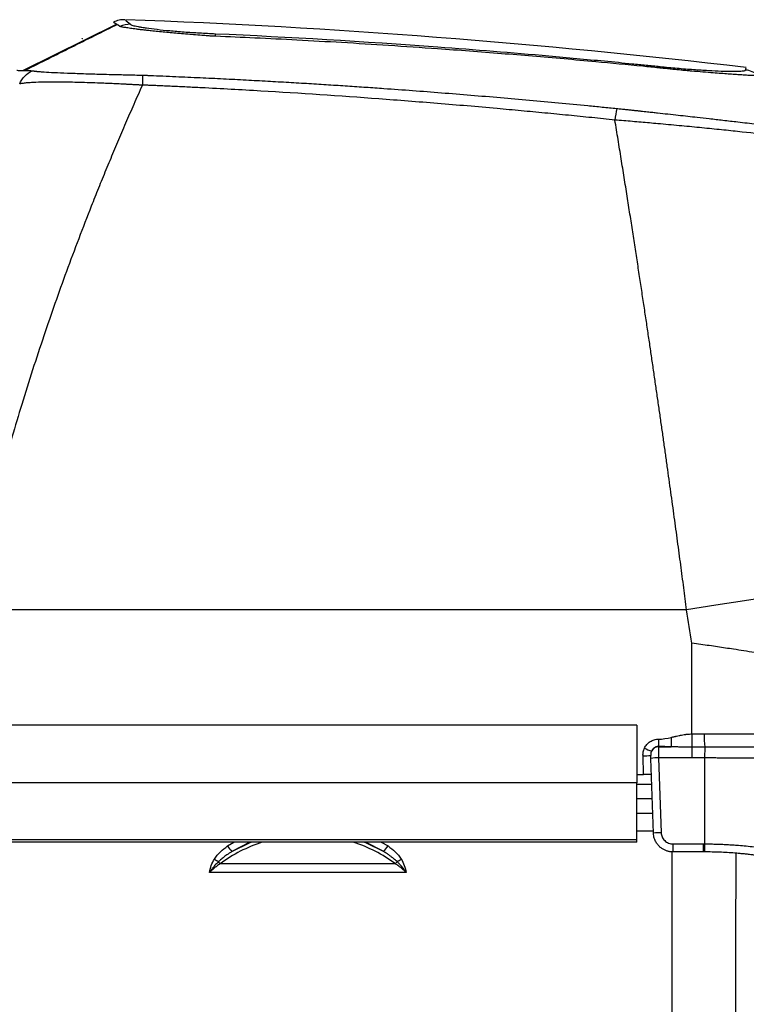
# Model space of a CAD drawing. Header units: millimetres. Extents: x 5 to 597, y 5 to 415.
# Tile 65 of 131: x 302 to 317, y 195 to 215. Entities that reach past the tile are written whole.
import ezdxf

# ---------------------------------------------------------------- set-up
doc = ezdxf.new("R2010")
doc.units = ezdxf.units.MM

msp = doc.modelspace()

# ---------------------------------------------------------------- linework, layer by layer
at = {"color": 7, "linetype": 'Continuous', "lineweight": 25}
for p, q in [((301.6139, 214.1276), (303.546, 215.0824)), ((302.8372, 214.7871), (302.8372, 214.7925)), ((302.8372, 214.7854), (302.8372, 214.7871)), ((302.8372, 214.7871), (302.8406, 214.787)), ((302.8372, 214.7854), (302.8406, 214.787)), ((315.3273, 202.9829), (300.4958, 202.9829)), ((315.4371, 200.42), (315.4371, 202.2936)), ((314.2991, 200.6017), (300.6991, 200.6017)), ((314.2991, 200.6017), (314.2991, 199.4113)), ((314.7445, 200.3124), (314.7445, 200.1604)), ((314.4388, 199.5829), (314.4254, 199.9669)), ((314.7445, 200.1604), (314.7448, 200.154)), ((314.7448, 200.154), (315.0085, 200.154)), ((315.4371, 200.1456), (315.4371, 199.926)), ((315.701, 200.1453), (315.699, 199.9249)), ((314.6415, 198.3689), (314.5875, 199.9149)), ((314.7474, 199.926), (314.8014, 198.3801)), ((315.4371, 199.926), (314.7474, 199.926)), ((315.699, 199.9249), (315.699, 198.1484)), ((314.2991, 199.5829), (314.4388, 199.5829)), ((314.2991, 199.4113), (300.6991, 199.4113)), ((314.2991, 198.2347), (314.2991, 199.4113)), ((314.2991, 199.3829), (314.6061, 199.3829)), ((314.6166, 199.0829), (314.2991, 199.0829)), ((314.2991, 198.7829), (314.6271, 198.7829)), ((314.2991, 198.4192), (314.6398, 198.4192)), ((314.2991, 198.2347), (300.6991, 198.2347)), ((314.2991, 198.2329), (300.6991, 198.2329)), ((314.2991, 198.1829), (300.6991, 198.1829)), ((314.2991, 198.2329), (314.2991, 198.2347)), ((314.2991, 198.1829), (314.2991, 198.2329)), ((315.0413, 198.1485), (315.0413, 197.9829)), ((315.0413, 198.1485), (315.6713, 198.1485)), ((315.6713, 198.1485), (315.6713, 197.9829)), ((315.6713, 197.9829), (315.0413, 197.9829)), ((309.3105, 197.7365), (305.6878, 197.7365)), ((309.533, 197.557), (305.4652, 197.557))]:
    msp.add_line(p, q, dxfattribs=at)
at = {"color": 8, "linetype": 'Continuous', "lineweight": 25}
for p, q in [((303.6148, 215.0378), (303.5774, 215.0621)), ((316.5465, 214.1363), (316.5589, 214.1826)), ((305.8414, 198.1064), (305.9691, 198.1829)), ((306.304, 198.1829), (305.9281, 197.9887)), ((309.0701, 197.9887), (308.6943, 198.1829)), ((309.0137, 198.1829), (309.1568, 198.1064)), ((315.0354, 189.8483), (315.0263, 197.9754))]:
    msp.add_line(p, q, dxfattribs=at)
at = {"color": 7, "linetype": 'Continuous', "lineweight": 25, "flags": 128}
for points in [[(320.062, 203.5878), (319.9998, 203.599), (319.8617, 203.5975), (319.6497, 203.5832), (319.3675, 203.5565), (319.0195, 203.5176), (318.6115, 203.4674), (318.15, 203.4066), (317.6426, 203.3361), (317.0976, 203.2571), (316.5237, 203.171), (315.9304, 203.0791), (315.3273, 202.9829)], [(305.9281, 197.9887), (306.2919, 198.1692), (306.3255, 198.1829)], [(308.6727, 198.1829), (308.7064, 198.1692), (309.0701, 197.9887)], [(315.699, 198.1484), (315.6989, 198.1165), (315.6988, 198.0855), (315.6987, 198.0569), (315.6986, 198.0317), (315.6986, 198.011), (315.6985, 197.9956), (315.6985, 197.9861), (315.6985, 197.9829)]]:
    msp.add_lwpolyline(points, dxfattribs=at)
at = {"color": 7, "linetype": 'Continuous', "lineweight": 25}
for centre, radius, start, end in [((303.8192, 214.582), 0.4995, 88.14642, 114.15718), ((297.882, 55.2829), 160, 83.296288, 87.903702), ((305.3319, 214.8368), 0.2619, 359.12957, 11.14922), ((314.6713, 214.1808), 0.1077, 358.36018, 15.25883), ((316.4879, 213.6393), 0.5005, 51.06326, 83.28099), ((316.4171, 212.8056), 2.5897, 168.04148, 173.40782), ((318.34, 200.3988), 2.6512, 179.52243, 185.48609), ((314.4252, 201.1205), 1.1536, 270.01132, 277.97896), ((315.1181, 201.4587), 1.4873, 243.57417, 249.63232), ((314.7444, 199.9936), 0.1604, 89.87634, 153.79595), ((314.7477, 198.7724), 1.1536, 90.01132, 97.97896), ((314.8016, 197.2265), 1.1536, 90.01132, 97.97896), ((307.4489, 195.3725), 2.9479, 107.56978, 126.68525), ((307.5493, 195.3725), 2.9479, 53.31475, 72.43022), ((309.8588, 200.974), 4.9359, 215.51972, 217.21655), ((305.1394, 200.974), 4.9359, 322.78345, 324.48028), ((308.5872, 202.708), 5.7315, 238.244, 239.23939), ((305.8363, 197.8731), 0.2018, 206.56953, 222.59141), ((309.1619, 197.8731), 0.2018, 317.40859, 333.43047), ((306.411, 202.708), 5.7315, 300.76061, 301.756)]:
    msp.add_arc(centre, radius, start, end, dxfattribs=at)
for points, knots in [([(303.5688, 215.0802), (303.2482, 214.9202), (302.6076, 214.6007), (301.9743, 214.2849), (301.6579, 214.1271)], [0, 0, 0, 0, 0.5005742, 1, 1, 1, 1]), ([(303.5774, 215.0621), (303.5281, 215.0942), (303.4665, 215.1342), (303.4905, 215.1186), (303.4953, 215.1154)], [0, 0, 0, 0, 0.8002801, 1, 1, 1, 1]), ([(305.5256, 214.8357), (305.5181, 214.8362), (305.5035, 214.8372), (305.4746, 214.8396), (305.4243, 214.8432), (305.3237, 214.8509), (305.1824, 214.8618), (305.0138, 214.8752), (304.7983, 214.8931), (304.5364, 214.9167), (304.318, 214.9387), (304.175, 214.9544), (304.0958, 214.9635), (304.0217, 214.9724), (303.953, 214.981), (303.8898, 214.9893), (303.8322, 214.9972), (303.7806, 215.0048), (303.735, 215.0119), (303.6957, 215.0185), (303.6631, 215.0246), (303.6367, 215.0302), (303.625, 215.0334), (303.6191, 215.035)], [0, 0, 0, 0, 0.0082098, 0.0157212, 0.0314014, 0.0626689, 0.1250308, 0.1858711, 0.2502925, 0.3709189, 0.4997624, 0.541316, 0.5827818, 0.624194, 0.665586, 0.7069921, 0.7484464, 0.789982, 0.831628, 0.8734148, 0.915377, 0.9575564, 1, 1, 1, 1]), ([(303.8354, 215.0813), (303.8374, 215.0796), (303.8393, 215.0778), (303.8446, 215.0742), (303.848, 215.0724), (303.86, 215.0668), (303.8707, 215.0629), (303.911, 215.0507), (303.9483, 215.0421), (304.0183, 215.0287), (304.0441, 215.0241), (304.1005, 215.0148), (304.1313, 215.0101), (304.2297, 214.9959), (304.303, 214.9865), (304.4651, 214.9678), (304.5547, 214.9584), (304.7422, 214.9409), (304.8407, 214.9326), (304.9957, 214.921), (305.0489, 214.9172), (305.1553, 214.9101), (305.2088, 214.9068), (305.3165, 214.9006), (305.3706, 214.8977), (305.4793, 214.8923), (305.5341, 214.8899), (305.5889, 214.8875)], [0, 0, 0, 0, 0.03125, 0.03125, 0.0625, 0.0625, 0.125, 0.125, 0.25, 0.25, 0.3125, 0.3125, 0.375, 0.375, 0.5, 0.5, 0.625, 0.625, 0.75, 0.75, 0.8125, 0.8125, 0.875, 0.875, 0.9375, 0.9375, 1, 1, 1, 1]), ([(305.5889, 214.8875), (307.123, 214.8188), (308.656, 214.728), (310.9527, 214.5584), (311.7178, 214.4964), (312.8648, 214.3949), (313.247, 214.3597), (313.8202, 214.3048), (314.1067, 214.2769), (314.4409, 214.2433), (314.5842, 214.2287), (314.6796, 214.219), (314.7274, 214.214), (314.7751, 214.2092)], [0, 0, 0, 0, 0.5, 0.5, 0.75, 0.75, 0.875, 0.875, 0.9375, 0.96875, 0.984375, 0.984375, 1, 1, 1, 1]), ([(314.7541, 214.1804), (314.6434, 214.1915), (314.2082, 214.2348), (313.3375, 214.3176), (312.3634, 214.4034), (311.2737, 214.4925), (310.2833, 214.5675), (309.1825, 214.6425), (308.2146, 214.7024), (307.2933, 214.7536), (306.4252, 214.797), (305.8646, 214.8212), (305.5938, 214.8328)], [0, 0, 0, 0, 0.0363342, 0.1428404, 0.2857013, 0.3557033, 0.4999732, 0.6101131, 0.7160742, 0.8167332, 0.9114682, 1, 1, 1, 1]), ([(314.7751, 214.2092), (314.895, 214.1969), (315.0136, 214.1856), (315.2467, 214.1652), (315.359, 214.1561), (315.5209, 214.1443), (315.5738, 214.1406), (315.6774, 214.1339), (315.728, 214.1308), (315.873, 214.1227), (315.9619, 214.1187), (316.0835, 214.1144), (316.1222, 214.1133), (316.1949, 214.1117), (316.2285, 214.1113), (316.322, 214.1108), (316.3743, 214.1116), (316.4383, 214.1145), (316.4572, 214.1157), (316.4893, 214.1186), (316.5027, 214.1203), (316.5242, 214.1241), (316.5324, 214.1262), (316.5435, 214.1309), (316.5458, 214.1336), (316.5465, 214.1363)], [0, 0, 0, 0, 0.125, 0.125, 0.25, 0.25, 0.3125, 0.3125, 0.375, 0.375, 0.5, 0.5, 0.5625, 0.5625, 0.625, 0.625, 0.75, 0.75, 0.8125, 0.8125, 0.875, 0.875, 0.9375, 0.9375, 1, 1, 1, 1]), ([(301.4895, 214.1307), (301.4865, 214.1307), (301.4744, 214.131), (301.5451, 214.1295), (301.6357, 214.1271), (301.6582, 214.1265)], [0, 0, 0, 0, 0.2011727, 0.8012231, 1, 1, 1, 1]), ([(301.5456, 213.8482), (301.5688, 213.9067), (301.6042, 213.9629), (301.6942, 214.0573), (301.7485, 214.0952), (301.8056, 214.1208)], [0, 0, 0, 0, 0.5, 0.5, 1, 1, 1, 1]), ([(301.8056, 214.1208), (301.8103, 214.1201), (301.8193, 214.1187), (301.8343, 214.1166), (301.8491, 214.1147), (301.8634, 214.113), (301.8767, 214.1116), (301.8887, 214.1103), (301.9159, 214.1076), (301.9647, 214.1034), (302.0755, 214.0954), (302.2511, 214.0855), (302.5261, 214.0738), (302.8551, 214.0624), (303.1733, 214.0531), (303.4414, 214.046), (303.6247, 214.0414), (303.7868, 214.0375), (303.9303, 214.0342), (304.0295, 214.0319), (304.0806, 214.0307)], [0, 0, 0, 0, 0.0247059, 0.0471613, 0.0673364, 0.085206, 0.1007475, 0.1139425, 0.1247772, 0.1867148, 0.2489195, 0.3775937, 0.4989815, 0.6258593, 0.7489827, 0.81216, 0.8742546, 0.9136278, 0.9555738, 1, 1, 1, 1]), ([(304.0806, 214.0307), (304.0805, 214.0089), (304.0804, 213.9795), (304.0802, 213.9085), (304.0801, 213.8671), (304.0799, 213.8228)], [0, 0, 0, 0, 0.5, 0.5, 1, 1, 1, 1]), ([(304.0806, 214.0307), (304.1078, 214.03), (304.1448, 214.029), (304.199, 214.0263), (304.2261, 214.0248), (304.2435, 214.0238)], [0, 0, 0, 0, 0.5000017, 0.6806522, 1, 1, 1, 1]), ([(304.2435, 214.0238), (304.4189, 214.0167), (304.7623, 214.0026), (305.2668, 213.9798), (305.751, 213.9566), (306.2169, 213.9327), (306.666, 213.9085), (307.0997, 213.8838), (307.519, 213.8589), (307.9248, 213.8336), (308.3176, 213.8082), (308.6981, 213.7826), (309.3444, 213.7376), (310.2703, 213.6685), (311.4741, 213.5694), (312.4814, 213.479), (313.1827, 213.4119), (313.5833, 213.3724), (313.7835, 213.3522), (313.8837, 213.3421)], [0, 0, 0, 0, 0.05446267, 0.10662029, 0.15669388, 0.20487951, 0.25134984, 0.29624796, 0.33967195, 0.38170089, 0.42240233, 0.46183305, 0.50003989, 0.62348929, 0.7500051, 0.87499418, 0.93749449, 0.96874652, 1, 1, 1, 1]), ([(316.8021, 214.0279), (316.8014, 214.0273), (316.8, 214.026), (316.7954, 214.0245), (316.7887, 214.0231), (316.7796, 214.022), (316.7678, 214.0212), (316.7533, 214.0207), (316.7357, 214.0206), (316.7149, 214.0208), (316.6906, 214.0214), (316.6627, 214.0224), (316.6163, 214.0245), (316.5458, 214.0284), (316.4427, 214.0353), (316.3241, 214.0437), (316.1445, 214.0568), (315.8584, 214.0781), (315.5576, 214.1026), (315.3344, 214.1226), (315.2325, 214.132), (315.1266, 214.1421), (315.016, 214.153), (314.8997, 214.1649), (314.8199, 214.1734), (314.7789, 214.1777)], [0, 0, 0, 0, 0.0187874, 0.0384391, 0.0589118, 0.0801794, 0.1022239, 0.1250235, 0.1485681, 0.172851, 0.1978534, 0.223562, 0.2499728, 0.3131596, 0.3744628, 0.4354597, 0.4996985, 0.6271133, 0.7861852, 0.8192744, 0.8530289, 0.8876331, 0.9233779, 0.9606424, 1, 1, 1, 1]), ([(304.0802, 213.8228), (304.0506, 213.7569), (303.9917, 213.6257), (303.9042, 213.4284), (303.8181, 213.2321), (303.7331, 213.0366), (303.6494, 212.842), (303.567, 212.6484), (303.4858, 212.4558), (303.4059, 212.2643), (303.3272, 212.0738), (303.2498, 211.8845), (303.1736, 211.6963), (303.0987, 211.5092), (302.8736, 210.9417), (302.5145, 209.9971), (302.0338, 208.6309), (301.591, 207.2603), (301.2762, 206.1841), (301.0754, 205.4439), (300.9659, 205.0245), (300.8615, 204.6087), (300.7622, 204.1968), (300.6682, 203.7887), (300.5791, 203.3847), (300.5235, 203.1162), (300.4958, 202.9829)], [0, 0, 0, 0, 0.0203644, 0.0405303, 0.0604977, 0.0802668, 0.0998374, 0.1192098, 0.138384, 0.1573601, 0.176138, 0.1947181, 0.2131002, 0.2312844, 0.249271, 0.3779501, 0.5008405, 0.6290094, 0.7501502, 0.7872657, 0.8239021, 0.8600621, 0.8957487, 0.9309651, 0.9657144, 1, 1, 1, 1]), ([(304.0802, 213.8228), (304.0549, 213.8242), (304.0044, 213.8271), (303.9291, 213.8313), (303.8544, 213.8354), (303.7803, 213.8393), (303.707, 213.8431), (303.6344, 213.8466), (303.5627, 213.8501), (303.4918, 213.8533), (303.4219, 213.8564), (303.353, 213.8594), (303.2851, 213.8622), (303.2183, 213.8648), (303.0279, 213.8721), (302.726, 213.8818), (302.3585, 213.8875), (302.0512, 213.8865), (301.8671, 213.8806), (301.761, 213.8746), (301.706, 213.8707), (301.6565, 213.8662), (301.6129, 213.8609), (301.575, 213.855), (301.5556, 213.8505), (301.5457, 213.8482)], [0, 0, 0, 0, 0.01999, 0.0398701, 0.059639, 0.0792953, 0.0988381, 0.1182663, 0.1375793, 0.1567765, 0.1758575, 0.1948221, 0.2136704, 0.2324027, 0.2510194, 0.3756568, 0.5010552, 0.6239397, 0.751167, 0.7900381, 0.8299593, 0.8709267, 0.9129318, 0.9559618, 1, 1, 1, 1]), ([(313.8446, 213.1029), (313.6856, 213.1194), (313.366, 213.1528), (312.8839, 213.2011), (312.3968, 213.2485), (311.9046, 213.2948), (311.1657, 213.3621), (310.1871, 213.4462), (308.5602, 213.5735), (306.9342, 213.6816), (305.6096, 213.754), (304.9979, 213.7842), (304.7431, 213.7963), (304.5391, 213.8057), (304.4005, 213.8119), (304.2985, 213.8164), (304.2202, 213.8199), (304.1549, 213.822), (304.1039, 213.8226), (304.0802, 213.8228)], [0, 0, 0, 0, 0.0490074, 0.0985104, 0.1485097, 0.1990058, 0.2499992, 0.3758808, 0.4999707, 0.7499811, 0.8749992, 0.9062262, 0.9375075, 0.9531132, 0.9687614, 0.9799845, 0.9843858, 0.9927361, 1, 1, 1, 1]), ([(313.8837, 213.3421), (313.9147, 213.3389), (313.9754, 213.3325), (314.0647, 213.3231), (314.1501, 213.314), (314.2316, 213.3053), (314.309, 213.2971), (314.382, 213.2892), (314.4506, 213.2819), (314.5146, 213.275), (314.5739, 213.2686), (314.6285, 213.2626), (314.6781, 213.2573), (314.8541, 213.2381), (315.1458, 213.2061), (315.5017, 213.1662), (315.8085, 213.1315), (316.0915, 213.0992), (316.3523, 213.069), (316.6509, 213.0342), (316.8982, 213.0056), (317.1244, 212.9788), (317.2637, 212.9625), (317.4101, 212.9456), (317.5777, 212.9263), (317.7453, 212.9072), (317.903, 212.8899), (318.0295, 212.877), (318.1072, 212.87), (318.1492, 212.8669), (318.1726, 212.8654), (318.1947, 212.8645), (318.2134, 212.8644), (318.2197, 212.8653), (318.2231, 212.8658)], [0, 0, 0, 0, 0.0137894, 0.0270294, 0.0396997, 0.0517804, 0.0632517, 0.0740935, 0.0842864, 0.0938116, 0.102651, 0.1107872, 0.1182034, 0.1248834, 0.1897512, 0.2500793, 0.2901141, 0.3367332, 0.3901036, 0.4254103, 0.4996749, 0.5352279, 0.5708991, 0.5954708, 0.6426517, 0.7041818, 0.7495767, 0.8144694, 0.8749049, 0.8924243, 0.9139347, 0.9392052, 0.9679847, 1, 1, 1, 1]), ([(315.3273, 202.9829), (315.3174, 203.0586), (315.2976, 203.2112), (315.2674, 203.4419), (315.2365, 203.6763), (315.205, 203.9145), (315.1727, 204.1563), (315.1397, 204.4018), (315.1061, 204.6508), (315.0717, 204.9034), (315.0367, 205.1596), (315.001, 205.4192), (314.9646, 205.6822), (314.9275, 205.9487), (314.8897, 206.2184), (314.8512, 206.4914), (314.812, 206.7676), (314.7721, 207.047), (314.7316, 207.3294), (314.6903, 207.6149), (314.6484, 207.9033), (314.606, 208.1933), (314.5626, 208.4875), (314.518, 208.7882), (314.4717, 209.0989), (314.4235, 209.4193), (314.3736, 209.7493), (314.3219, 210.0887), (314.2684, 210.4372), (314.2131, 210.7946), (314.1561, 211.1605), (314.0972, 211.5347), (314.0366, 211.9168), (313.9742, 212.3064), (313.91, 212.7035), (313.8666, 212.9686), (313.8446, 213.1029)], [0, 0, 0, 0, 0.0215161, 0.0434, 0.0656518, 0.0882715, 0.1112591, 0.1346147, 0.1583381, 0.1824295, 0.2068889, 0.2317162, 0.2569115, 0.2824748, 0.3084061, 0.3347054, 0.3613726, 0.3884079, 0.4158112, 0.4435826, 0.4717219, 0.5002294, 0.528762, 0.558397, 0.5891343, 0.620974, 0.653916, 0.6879604, 0.7231071, 0.7593562, 0.7967076, 0.8351614, 0.8747175, 0.915376, 0.9571368, 1, 1, 1, 1]), ([(318.3962, 212.5875), (318.3948, 212.5885), (318.392, 212.5904), (318.3855, 212.5935), (318.3774, 212.5967), (318.3675, 212.6), (318.3558, 212.6034), (318.3425, 212.6069), (318.3276, 212.6105), (318.311, 212.6143), (318.2704, 212.623), (318.1906, 212.638), (318.0439, 212.6615), (317.859, 212.6887), (317.5609, 212.7288), (317.0926, 212.7868), (316.5135, 212.8517), (315.9999, 212.9057), (315.5948, 212.9462), (315.1703, 212.9871), (314.8225, 213.019), (314.5584, 213.0424), (314.3835, 213.0577), (314.2058, 213.0729), (314.0258, 213.088), (313.9052, 213.0979), (313.8446, 213.1029)], [0, 0, 0, 0, 0.0143985, 0.0286832, 0.0428502, 0.0568957, 0.0708156, 0.0846063, 0.098264, 0.1117851, 0.125166, 0.1884464, 0.2505462, 0.312979, 0.3754193, 0.5003497, 0.6253815, 0.6873637, 0.7498655, 0.8118266, 0.8750958, 0.8994683, 0.9241669, 0.9491699, 0.9744552, 1, 1, 1, 1]), ([(320.4307, 200.4257), (320.422, 200.4428), (320.4043, 200.4771), (320.3757, 200.5273), (320.3453, 200.577), (320.3129, 200.626), (320.2786, 200.6744), (320.2422, 200.7221), (320.2036, 200.7692), (320.1629, 200.8156), (320.12, 200.8613), (320.0747, 200.9064), (320.0272, 200.9508), (319.9772, 200.9946), (319.9248, 201.0377), (319.8698, 201.0801), (319.8123, 201.1219), (319.7016, 201.1977), (319.5243, 201.3039), (319.2597, 201.4344), (318.9579, 201.5581), (318.5292, 201.7053), (317.9289, 201.8682), (317.2777, 202.0039), (316.7191, 202.1028), (316.3858, 202.1565), (316.132, 202.1951), (315.9655, 202.2197), (315.7938, 202.2443), (315.6171, 202.2691), (315.4976, 202.2853), (315.4371, 202.2936)], [0, 0, 0, 0, 0.0146339, 0.0293928, 0.0442787, 0.0592938, 0.07444, 0.0897193, 0.1051336, 0.1206848, 0.1363746, 0.1522048, 0.1681772, 0.1842933, 0.2005548, 0.2169634, 0.2335204, 0.2502274, 0.3092831, 0.370619, 0.4342843, 0.5003227, 0.6202576, 0.7502108, 0.8110665, 0.8749349, 0.8986273, 0.9229799, 0.9479929, 0.9736662, 1, 1, 1, 1]), ([(315.0085, 200.3492), (315.0142, 200.3506), (315.0216, 200.3523), (315.0394, 200.3565), (315.0504, 200.359), (315.0738, 200.3646), (315.0893, 200.3682), (315.1037, 200.3716), (315.11, 200.373), (315.1129, 200.3737), (315.1141, 200.374), (315.1149, 200.3742), (315.115, 200.3742), (315.1364, 200.3792), (315.1654, 200.3856), (315.1954, 200.3918), (315.2094, 200.3946), (315.2162, 200.396), (315.219, 200.3965), (315.2209, 200.3969), (315.2216, 200.397), (315.242, 200.4008), (315.2698, 200.4056), (315.3004, 200.41), (315.3154, 200.4119), (315.3217, 200.4127), (315.3258, 200.4132), (315.3276, 200.4134), (315.3675, 200.4179), (315.4032, 200.42), (315.4371, 200.42)], [0, 0, 0, 0, 0.0625, 0.0625, 0.125, 0.125, 0.1875, 0.21875, 0.234375, 0.2421875, 0.2460938, 0.2460938, 0.25, 0.25, 0.375, 0.4375, 0.46875, 0.484375, 0.4921875, 0.4921875, 0.5, 0.5, 0.625, 0.6875, 0.71875, 0.734375, 0.734375, 0.75, 0.75, 1, 1, 1, 1]), ([(315.4371, 200.42), (315.4371, 200.3914), (315.4371, 200.3616), (315.4371, 200.3037), (315.4371, 200.2756), (315.4371, 200.2253), (315.4371, 200.2033), (315.4371, 200.1679), (315.4371, 200.1545), (315.4371, 200.1456)], [0, 0, 0, 0, 0.25, 0.25, 0.5, 0.5, 0.75, 0.75, 1, 1, 1, 1]), ([(315.6889, 200.4209), (315.7231, 200.4211), (315.7926, 200.4216), (315.8987, 200.4222), (316.0084, 200.4226), (316.1217, 200.423), (316.2385, 200.4233), (316.3587, 200.4235), (316.4822, 200.4236), (316.6088, 200.4236), (316.7384, 200.4235), (316.8254, 200.4233), (316.8695, 200.4233)], [0, 0, 0, 0, 0.0855207, 0.1742587, 0.2662141, 0.361387, 0.4597777, 0.5613861, 0.6662124, 0.7742568, 0.8855193, 1, 1, 1, 1]), ([(314.4563, 200.1269), (314.4685, 200.153), (314.4847, 200.1785), (314.5245, 200.2248), (314.5481, 200.2454), (314.6002, 200.2789), (314.6286, 200.2917), (314.6866, 200.3085), (314.7161, 200.3124), (314.7445, 200.3124)], [0, 0, 0, 0, 0.25, 0.25, 0.5, 0.5, 0.75, 0.75, 1, 1, 1, 1]), ([(315.0085, 200.3492), (315.0085, 200.3277), (315.0085, 200.305), (315.0085, 200.2611), (315.0085, 200.2399), (315.0085, 200.2033), (315.0085, 200.1879), (315.0085, 200.1651), (315.0085, 200.1578), (315.0085, 200.154)], [0, 0, 0, 0, 0.25, 0.25, 0.5, 0.5, 0.75, 0.75, 1, 1, 1, 1]), ([(314.4254, 199.9669), (314.4244, 199.9945), (314.4261, 200.0223), (314.4363, 200.0759), (314.4445, 200.1018), (314.4563, 200.1269)], [0, 0, 0, 0, 0.5, 0.5, 1, 1, 1, 1]), ([(314.6005, 200.0644), (314.5983, 200.0592), (314.5941, 200.0494), (314.59, 200.035), (314.5866, 200.018), (314.5849, 199.999), (314.5852, 199.9847), (314.5853, 199.9781)], [0, 0, 0, 0, 0.1882545, 0.3537633, 0.4977648, 0.768249, 1, 1, 1, 1]), ([(314.5875, 199.9149), (314.5871, 199.9269), (314.5867, 199.9395), (314.5859, 199.9617), (314.5856, 199.9713), (314.5853, 199.9781)], [0, 0, 0, 0, 0.5, 0.5, 1, 1, 1, 1]), ([(314.7445, 200.1604), (314.7387, 200.1602), (314.7269, 200.1598), (314.7093, 200.1566), (314.6919, 200.1514), (314.6751, 200.1441), (314.6563, 200.1331), (314.636, 200.1167), (314.6155, 200.0932), (314.6056, 200.0743), (314.6005, 200.0644)], [0, 0, 0, 0, 0.0955179, 0.1921481, 0.2900985, 0.3895686, 0.4907492, 0.6467763, 0.8163921, 1, 1, 1, 1]), ([(314.7448, 200.154), (314.7448, 200.1525), (314.7448, 200.1494), (314.7449, 200.1418), (314.7451, 200.1315), (314.7452, 200.118), (314.7454, 200.101), (314.7457, 200.0804), (314.746, 200.0561), (314.7463, 200.0282), (314.7466, 199.9968), (314.747, 199.9624), (314.7473, 199.9383), (314.7474, 199.926)], [0, 0, 0, 0, 0.06866062, 0.14177293, 0.21933639, 0.30135036, 0.38781419, 0.47872715, 0.57408846, 0.67389729, 0.77815278, 0.886854, 1, 1, 1, 1]), ([(315.4371, 200.1456), (315.4204, 200.1456), (315.3863, 200.1457), (315.3339, 200.1463), (315.2791, 200.1473), (315.206, 200.149), (315.1156, 200.1515), (315.0442, 200.1532), (315.0085, 200.154)], [0, 0, 0, 0, 0.1163275, 0.2381903, 0.3656535, 0.4987739, 0.7491297, 1, 1, 1, 1]), ([(316.9297, 200.1445), (316.8988, 200.1444), (316.8369, 200.1444), (316.7436, 200.1443), (316.6501, 200.1443), (316.5564, 200.1443), (316.4625, 200.1443), (316.3683, 200.1444), (316.2738, 200.1445), (316.1791, 200.1446), (316.0841, 200.1447), (315.9888, 200.1448), (315.8932, 200.145), (315.7972, 200.1452), (315.7331, 200.1453), (315.701, 200.1453)], [0, 0, 0, 0, 0.0775966, 0.1549132, 0.2319966, 0.3088933, 0.385649, 0.4623087, 0.5389173, 0.6155196, 0.6921599, 0.7688829, 0.8457336, 0.9227574, 1, 1, 1, 1]), ([(316.982, 199.9214), (316.9523, 199.9213), (316.8931, 199.9212), (316.8035, 199.921), (316.7134, 199.9209), (316.6228, 199.9209), (316.5317, 199.921), (316.4403, 199.9211), (316.3485, 199.9213), (316.2563, 199.9216), (316.1639, 199.9219), (316.0712, 199.9224), (315.9784, 199.9229), (315.8853, 199.9235), (315.7922, 199.9241), (315.7301, 199.9246), (315.699, 199.9249)], [0, 0, 0, 0, 0.0712611, 0.1425479, 0.2138605, 0.2851988, 0.3565629, 0.4279528, 0.4993684, 0.5708099, 0.6422771, 0.7137701, 0.7852889, 0.8568334, 0.9284038, 1, 1, 1, 1]), ([(314.5991, 199.5829), (314.5991, 199.5829), (314.5957, 199.5829), (314.58, 199.5829), (314.5678, 199.5829), (314.5365, 199.5829), (314.5175, 199.5829), (314.4781, 199.5829), (314.4577, 199.5829), (314.4388, 199.5829)], [0, 0, 0, 0, 0.25, 0.25, 0.5, 0.5, 0.75, 0.75, 1, 1, 1, 1]), ([(315.0413, 197.9829), (315.0315, 197.9831), (315.0119, 197.9835), (314.9824, 197.9869), (314.953, 197.9924), (314.9238, 198.0002), (314.8949, 198.0102), (314.8666, 198.0226), (314.8391, 198.0373), (314.8125, 198.0543), (314.7871, 198.0735), (314.7629, 198.095), (314.7395, 198.1196), (314.7166, 198.1482), (314.6946, 198.1819), (314.6745, 198.2211), (314.6579, 198.2656), (314.6455, 198.3155), (314.6429, 198.3507), (314.6415, 198.3689)], [0, 0, 0, 0, 0.0476502, 0.0958233, 0.1445192, 0.193738, 0.24348, 0.2937452, 0.3445336, 0.3958455, 0.4476808, 0.5000397, 0.5536935, 0.6132725, 0.6787756, 0.7502013, 0.8275484, 0.9108152, 1, 1, 1, 1]), ([(314.8014, 198.3801), (314.8024, 198.3523), (314.8084, 198.3227), (314.8328, 198.2656), (314.8513, 198.2383), (314.8978, 198.1934), (314.9257, 198.1759), (314.9836, 198.1535), (315.0135, 198.1485), (315.0413, 198.1485)], [0, 0, 0, 0, 0.25, 0.25, 0.5, 0.5, 0.75, 0.75, 1, 1, 1, 1]), ([(315.699, 198.1484), (315.7304, 198.1483), (315.7932, 198.1479), (315.8874, 198.1461), (315.9817, 198.1434), (316.076, 198.1397), (316.1703, 198.1351), (316.2646, 198.1295), (316.381, 198.1213), (316.5197, 198.1097), (316.6803, 198.0934), (316.8413, 198.0743), (316.9476, 198.0593), (317.0011, 198.0518)], [0, 0, 0, 0, 0.0710119, 0.1421506, 0.213424, 0.2848401, 0.3564068, 0.4281319, 0.5000232, 0.6229853, 0.7472778, 0.8729375, 1, 1, 1, 1]), ([(305.5707, 197.8345), (305.6049, 197.8898), (305.6471, 197.938), (305.7389, 198.0275), (305.789, 198.0687), (305.8414, 198.1064)], [0, 0, 0, 0, 0.5, 0.5, 1, 1, 1, 1]), ([(305.9281, 197.9887), (305.9109, 197.9777), (305.8775, 197.9566), (305.8303, 197.9242), (305.7874, 197.8931), (305.7487, 197.8633), (305.7141, 197.8351), (305.6834, 197.8086), (305.6647, 197.7911), (305.6558, 197.7828)], [0, 0, 0, 0, 0.1791143, 0.3461497, 0.5010945, 0.6439441, 0.7747018, 0.8933796, 1, 1, 1, 1]), ([(309.3424, 197.7828), (309.3319, 197.7926), (309.3097, 197.8133), (309.2727, 197.8447), (309.2304, 197.8784), (309.1823, 197.9141), (309.1286, 197.9515), (309.0901, 197.976), (309.0701, 197.9887)], [0, 0, 0, 0, 0.1255617, 0.2675408, 0.4259686, 0.6008581, 0.7922072, 1, 1, 1, 1]), ([(309.1568, 198.1064), (309.2094, 198.0685), (309.2591, 198.0278), (309.3506, 197.9384), (309.393, 197.8904), (309.4275, 197.8345)], [0, 0, 0, 0, 0.5, 0.5, 1, 1, 1, 1]), ([(316.9303, 197.888), (316.9018, 197.8923), (316.8449, 197.9007), (316.7588, 197.9124), (316.6724, 197.9232), (316.5856, 197.9332), (316.4984, 197.9422), (316.4109, 197.9504), (316.3007, 197.9596), (316.1677, 197.9687), (316.0116, 197.9765), (315.8552, 197.9815), (315.7507, 197.9824), (315.6985, 197.9829)], [0, 0, 0, 0, 0.0718262, 0.1434686, 0.2149578, 0.2863243, 0.3575991, 0.4288131, 0.4999973, 0.6252756, 0.7502537, 0.8751041, 1, 1, 1, 1]), ([(305.6558, 197.7828), (305.6451, 197.7725), (305.6242, 197.7525), (305.5949, 197.7218), (305.568, 197.6919), (305.5435, 197.6629), (305.5211, 197.6349), (305.5008, 197.6079), (305.4822, 197.5822), (305.4708, 197.5652), (305.4652, 197.557)], [0, 0, 0, 0, 0.1525047, 0.2964956, 0.4323015, 0.5602619, 0.6807108, 0.7939645, 0.9003106, 1, 1, 1, 1]), ([(305.6878, 197.7365), (305.676, 197.7287), (305.653, 197.7134), (305.6195, 197.6894), (305.5876, 197.6651), (305.5573, 197.6408), (305.5286, 197.6164), (305.5015, 197.5921), (305.4843, 197.5756), (305.4758, 197.5675)], [0, 0, 0, 0, 0.1582927, 0.311346, 0.4592106, 0.6019423, 0.7396034, 0.8722635, 1, 1, 1, 1]), ([(309.5224, 197.5675), (309.514, 197.5756), (309.4967, 197.5921), (309.4696, 197.6164), (309.4409, 197.6408), (309.4106, 197.6651), (309.3787, 197.6894), (309.3453, 197.7134), (309.3222, 197.7287), (309.3105, 197.7365)], [0, 0, 0, 0, 0.1277365, 0.2603966, 0.3980577, 0.5407894, 0.688654, 0.8417073, 1, 1, 1, 1]), ([(309.533, 197.557), (309.5255, 197.5681), (309.5098, 197.5911), (309.4838, 197.6263), (309.4545, 197.6634), (309.4212, 197.7023), (309.3839, 197.7428), (309.3566, 197.7692), (309.3424, 197.7828)], [0, 0, 0, 0, 0.1343878, 0.2807549, 0.43974, 0.6120804, 0.7985696, 1, 1, 1, 1])]:
    msp.add_open_spline(points, degree=3, knots=knots, dxfattribs=at)
for points in [[(303.7217, 215.1763), (303.68, 215.1752), (303.5966, 215.173), (303.5198, 215.1407), (303.4813, 215.1246)], [(303.6191, 215.035), (303.6177, 215.0356), (303.6162, 215.0369), (303.6148, 215.0378)], [(305.5938, 214.8328), (305.5711, 214.8338), (305.5484, 214.8347), (305.5256, 214.8357)], [(302.8372, 214.7925), (302.8382, 214.7909), (302.8393, 214.7891), (302.8406, 214.787)], [(301.7686, 214.1236), (301.7809, 214.1238), (301.7932, 214.1229), (301.8056, 214.1208)], [(314.7789, 214.1777), (314.7707, 214.1786), (314.7624, 214.1795), (314.7541, 214.1804)], [(315.4371, 202.2936), (315.4011, 202.5234), (315.3645, 202.7532), (315.3273, 202.9829)], [(315.4371, 200.42), (315.5211, 200.42), (315.605, 200.4203), (315.6889, 200.4209)], [(314.7445, 200.3124), (314.8325, 200.3124), (314.9205, 200.3289), (315.0085, 200.3492)], [(315.0085, 200.154), (314.9205, 200.1576), (314.8325, 200.1604), (314.7445, 200.1604)], [(315.701, 200.1453), (315.613, 200.1455), (315.5251, 200.1456), (315.4371, 200.1456)], [(315.699, 199.9249), (315.6117, 199.9256), (315.5244, 199.926), (315.4371, 199.926)], [(315.6713, 198.1485), (315.6805, 198.1485), (315.6898, 198.1485), (315.699, 198.1484)], [(315.6985, 197.9829), (315.6894, 197.9829), (315.6804, 197.9829), (315.6713, 197.9829)], [(305.4652, 197.557), (305.482, 197.6549), (305.5182, 197.7495), (305.5707, 197.8345)], [(309.4275, 197.8345), (309.48, 197.7495), (309.5161, 197.6551), (309.533, 197.557)], [(305.4758, 197.5675), (305.4723, 197.564), (305.4687, 197.5605), (305.4652, 197.557)], [(309.533, 197.557), (309.5295, 197.5605), (309.5259, 197.564), (309.5224, 197.5675)]]:
    msp.add_open_spline(points, degree=3, dxfattribs=at)
at = {"color": 8, "linetype": 'Continuous', "lineweight": 25}
for points, knots in [([(303.7343, 215.1658), (303.7315, 215.1681), (303.7231, 215.1751), (303.7904, 215.1189), (303.8354, 215.0813)], [0, 0, 0, 0, 0.33227002, 1, 1, 1, 1]), ([(301.6582, 214.1265), (301.6623, 214.1264), (301.6918, 214.1257), (301.733, 214.1246), (301.7686, 214.1236)], [0, 0, 0, 0, 0.1366223, 1, 1, 1, 1]), ([(316.3419, 197.9554), (316.3386, 196.1233), (316.3342, 193.6498), (316.3352, 191.0148), (316.3372, 190.1684), (316.3395, 189.9504), (316.3404, 189.8872), (316.3413, 189.8675), (316.3416, 189.8608)], [0, 0, 0, 0, 0.6789963, 0.9166775, 0.9765737, 0.9926968, 0.9974797, 1, 1, 1, 1])]:
    msp.add_open_spline(points, degree=3, knots=knots, dxfattribs=at)

doc.saveas('drawing.dxf')
